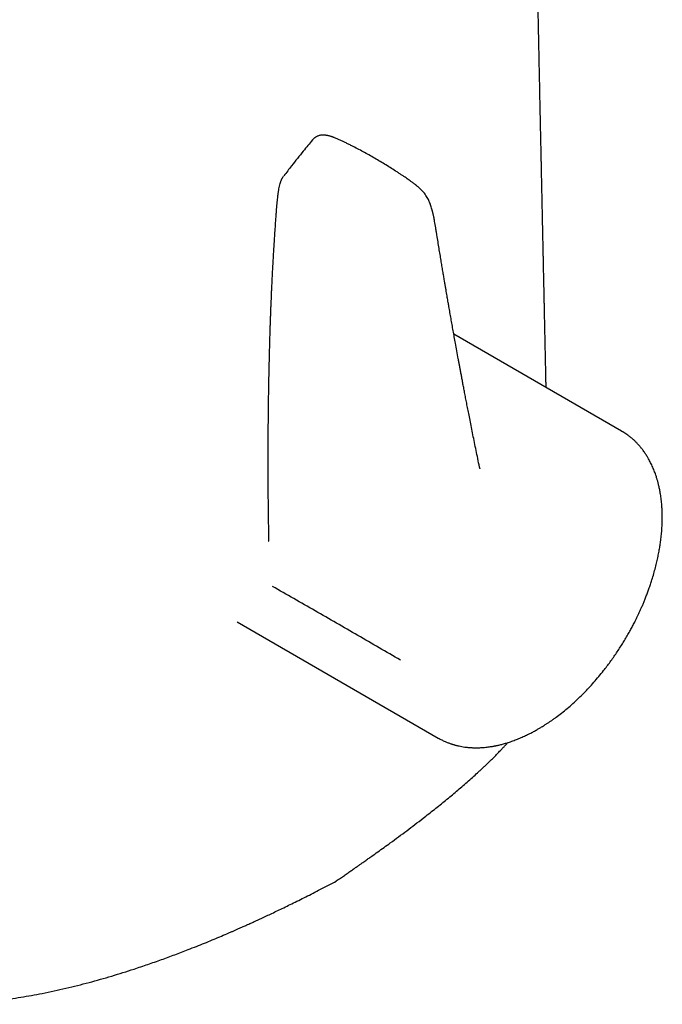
# Model space of a CAD drawing. Header units: millimetres. Extents: x 8 to 722, y 12 to 896.
# Tile 4 of 56: x 597 to 631, y 245 to 296. Entities that reach past the tile are written whole.
import ezdxf

# ---------------------------------------------------------------- set-up
doc = ezdxf.new("R2010")
doc.units = ezdxf.units.MM

msp = doc.modelspace()

# ---------------------------------------------------------------- linework, layer by layer
at = {"color": 7, "linetype": 'Continuous', "lineweight": 30}
for p, q in [((628.585, 274.51), (619.909, 279.519)), ((628.583, 274.508), (628.62, 274.486)), ((608.699, 264.629), (619.106, 258.621)), ((613.729, 251.167), (613.823, 251.224))]:
    msp.add_line(p, q, dxfattribs=at)
at = {"color": 7, "linetype": 'Continuous', "lineweight": 30, "flags": 128}
msp.add_lwpolyline([(613.824, 251.224), (613.819, 251.222), (613.807, 251.216)], dxfattribs=at)
at = {"color": 7, "linetype": 'Continuous', "lineweight": 30}
for points, knots in [([(624.684, 276.762), (624.684, 276.799), (624.682, 276.88), (624.679, 276.999), (624.677, 277.112), (624.675, 277.202), (624.674, 277.271), (624.672, 277.326), (624.671, 277.381), (624.67, 277.44), (624.668, 277.522), (624.666, 277.63), (624.663, 277.769), (624.66, 277.922), (624.656, 278.091), (624.652, 278.276), (624.647, 278.514), (624.641, 278.798), (624.634, 279.12), (624.627, 279.467), (624.619, 279.837), (624.611, 280.228), (624.603, 280.603), (624.596, 280.925), (624.59, 281.195), (624.585, 281.412), (624.581, 281.615), (624.577, 281.804), (624.573, 281.978), (624.57, 282.128), (624.568, 282.255), (624.565, 282.365), (624.563, 282.477), (624.56, 282.598), (624.557, 282.732), (624.554, 282.882), (624.551, 283.051), (624.547, 283.237), (624.543, 283.431), (624.538, 283.628), (624.534, 283.825), (624.53, 284.022), (624.525, 284.271), (624.518, 284.574), (624.511, 284.931), (624.503, 285.292), (624.495, 285.663), (624.487, 286.047), (624.481, 286.361), (624.476, 286.6), (624.472, 286.762), (624.469, 286.925), (624.465, 287.088), (624.462, 287.247), (624.459, 287.403), (624.455, 287.552), (624.452, 287.694), (624.45, 287.821), (624.447, 287.932), (624.445, 288.027), (624.444, 288.108), (624.442, 288.186), (624.44, 288.269), (624.438, 288.365), (624.436, 288.475), (624.433, 288.598), (624.431, 288.735), (624.427, 288.885), (624.424, 289.049), (624.42, 289.223), (624.413, 289.581), (624.403, 290.058), (624.39, 290.649), (624.379, 291.176), (624.37, 291.591), (624.364, 291.89), (624.36, 292.07), (624.357, 292.236), (624.354, 292.388), (624.351, 292.524), (624.349, 292.632), (624.347, 292.716), (624.346, 292.779), (624.344, 292.843), (624.343, 292.916), (624.341, 293.003), (624.339, 293.104), (624.336, 293.224), (624.333, 293.365), (624.33, 293.526), (624.326, 293.699), (624.323, 293.876), (624.317, 294.122), (624.311, 294.429), (624.303, 294.793), (624.296, 295.142), (624.289, 295.462), (624.283, 295.757), (624.278, 296.026), (624.272, 296.282), (624.267, 296.525), (624.262, 296.755), (624.258, 296.968), (624.254, 297.166), (624.25, 297.345), (624.247, 297.505), (624.244, 297.647), (624.241, 297.774), (624.239, 297.887), (624.237, 297.984), (624.235, 298.059), (624.234, 298.121), (624.233, 298.178), (624.231, 298.248), (624.229, 298.331), (624.227, 298.428), (624.225, 298.537), (624.223, 298.66), (624.22, 298.803), (624.216, 298.966), (624.212, 299.148), (624.208, 299.337), (624.204, 299.56), (624.199, 299.81), (624.193, 300.099), (624.187, 300.391), (624.181, 300.682), (624.175, 300.967), (624.169, 301.249), (624.163, 301.532), (624.157, 301.81), (624.151, 302.084), (624.146, 302.356), (624.14, 302.648), (624.133, 302.961), (624.126, 303.3), (624.119, 303.651), (624.112, 303.989), (624.105, 304.312), (624.099, 304.617), (624.092, 304.928), (624.086, 305.24), (624.08, 305.55), (624.074, 305.835), (624.068, 306.094), (624.064, 306.33), (624.059, 306.561), (624.054, 306.783), (624.05, 306.988), (624.046, 307.161), (624.043, 307.304), (624.041, 307.419), (624.039, 307.526), (624.037, 307.632), (624.034, 307.742), (624.032, 307.862), (624.029, 307.991), (624.026, 308.141), (624.023, 308.316), (624.018, 308.516), (624.014, 308.73), (624.009, 308.955), (624.003, 309.276), (623.994, 309.696), (623.983, 310.217), (623.975, 310.618), (623.97, 310.89), (623.967, 311.024), (623.964, 311.149), (623.962, 311.261), (623.96, 311.363), (623.958, 311.452), (623.957, 311.53), (623.955, 311.601), (623.954, 311.678), (623.952, 311.771), (623.949, 311.886), (623.947, 312.017), (623.944, 312.164), (623.94, 312.327), (623.937, 312.506), (623.932, 312.709), (623.928, 312.928), (623.923, 313.157), (623.919, 313.382), (623.914, 313.601), (623.909, 313.854), (623.903, 314.139), (623.897, 314.451), (623.891, 314.747), (623.885, 315.026), (623.88, 315.27), (623.876, 315.48), (623.872, 315.657), (623.869, 315.821), (623.866, 315.97), (623.863, 316.093), (623.861, 316.193), (623.859, 316.28), (623.858, 316.374), (623.855, 316.487), (623.853, 316.619), (623.849, 316.773), (623.845, 316.988), (623.84, 317.255), (623.833, 317.563), (623.828, 317.825), (623.824, 318.043), (623.82, 318.216), (623.817, 318.378), (623.814, 318.527), (623.811, 318.664), (623.808, 318.815), (623.804, 318.992), (623.8, 319.203), (623.796, 319.399), (623.792, 319.58), (623.789, 319.748), (623.785, 319.933), (623.781, 320.137), (623.777, 320.356), (623.772, 320.585), (623.767, 320.821), (623.763, 321.057), (623.758, 321.291), (623.753, 321.518), (623.749, 321.732), (623.745, 321.932), (623.741, 322.117), (623.738, 322.288), (623.734, 322.445), (623.732, 322.592), (623.728, 322.741), (623.725, 322.894), (623.722, 323.049), (623.719, 323.194), (623.717, 323.331), (623.714, 323.454), (623.712, 323.571), (623.709, 323.688), (623.707, 323.819), (623.704, 323.959), (623.701, 324.104), (623.698, 324.248), (623.694, 324.432), (623.69, 324.657), (623.684, 324.93), (623.679, 325.192), (623.674, 325.443), (623.669, 325.675), (623.665, 325.902), (623.66, 326.12), (623.656, 326.323), (623.653, 326.515), (623.649, 326.696), (623.645, 326.868), (623.642, 327.039), (623.639, 327.214), (623.635, 327.403), (623.631, 327.606), (623.626, 327.822), (623.622, 328.046), (623.617, 328.275), (623.613, 328.495), (623.609, 328.706), (623.605, 328.903), (623.601, 329.096), (623.597, 329.277), (623.594, 329.444), (623.591, 329.595), (623.588, 329.736), (623.585, 329.873), (623.582, 330.017), (623.579, 330.169), (623.576, 330.335), (623.573, 330.513), (623.569, 330.703), (623.565, 330.898), (623.561, 331.1), (623.557, 331.31), (623.552, 331.529), (623.548, 331.757), (623.543, 331.977), (623.539, 332.182), (623.536, 332.364), (623.532, 332.53), (623.529, 332.68), (623.526, 332.858), (623.522, 333.063), (623.518, 333.269), (623.514, 333.437), (623.512, 333.578), (623.509, 333.73), (623.505, 333.894), (623.502, 334.072), (623.498, 334.26), (623.494, 334.459), (623.49, 334.669), (623.486, 334.892), (623.481, 335.129), (623.476, 335.382), (623.471, 335.641), (623.466, 335.896), (623.461, 336.134), (623.457, 336.356), (623.453, 336.563), (623.449, 336.753), (623.445, 336.928), (623.442, 337.087), (623.439, 337.231), (623.437, 337.359), (623.435, 337.476), (623.432, 337.579), (623.431, 337.655), (623.43, 337.705), (623.429, 337.739), (623.429, 337.78), (623.427, 337.833), (623.426, 337.899), (623.425, 337.977), (623.423, 338.065), (623.421, 338.157), (623.419, 338.251), (623.415, 338.463), (623.411, 338.688), (623.406, 338.925), (623.403, 339.053), (623.401, 339.17), (623.399, 339.274), (623.397, 339.365), (623.396, 339.436), (623.395, 339.492), (623.394, 339.54), (623.393, 339.597), (623.391, 339.664), (623.39, 339.743), (623.388, 339.832), (623.386, 339.929), (623.384, 340.03), (623.381, 340.172), (623.378, 340.35), (623.374, 340.561), (623.37, 340.738), (623.368, 340.883), (623.365, 340.998), (623.363, 341.103), (623.362, 341.188), (623.36, 341.254), (623.359, 341.304), (623.358, 341.35), (623.357, 341.397), (623.356, 341.45), (623.355, 341.515), (623.354, 341.595), (623.352, 341.689), (623.35, 341.794), (623.347, 341.938), (623.343, 342.111), (623.34, 342.3), (623.337, 342.467), (623.334, 342.614), (623.331, 342.748), (623.329, 342.869), (623.326, 342.992), (623.324, 343.117), (623.321, 343.242), (623.319, 343.345), (623.318, 343.434), (623.316, 343.518), (623.314, 343.613), (623.312, 343.722), (623.31, 343.841), (623.306, 344.024), (623.301, 344.265), (623.297, 344.506), (623.293, 344.687), (623.291, 344.808), (623.289, 344.921), (623.287, 345.025), (623.285, 345.12), (623.283, 345.212), (623.281, 345.309), (623.279, 345.417), (623.277, 345.538), (623.274, 345.67), (623.271, 345.807), (623.269, 345.946), (623.266, 346.082), (623.263, 346.215), (623.26, 346.381), (623.256, 346.576), (623.252, 346.796), (623.248, 347.011), (623.244, 347.229), (623.239, 347.459), (623.235, 347.701), (623.23, 347.952), (623.225, 348.183), (623.221, 348.39), (623.218, 348.571), (623.214, 348.746), (623.211, 348.915), (623.208, 349.076), (623.205, 349.227), (623.202, 349.379), (623.199, 349.542), (623.196, 349.723), (623.192, 349.918), (623.188, 350.124), (623.185, 350.298), (623.182, 350.437), (623.18, 350.535), (623.178, 350.63), (623.176, 350.714), (623.175, 350.788), (623.174, 350.851), (623.173, 350.906), (623.172, 350.97), (623.17, 351.054), (623.168, 351.164), (623.165, 351.293), (623.161, 351.512), (623.155, 351.816), (623.148, 352.199), (623.142, 352.497), (623.138, 352.707), (623.136, 352.823), (623.134, 352.927), (623.132, 353.019), (623.131, 353.099), (623.129, 353.168), (623.128, 353.233), (623.127, 353.303), (623.125, 353.391), (623.123, 353.499), (623.121, 353.624), (623.118, 353.757), (623.115, 353.897), (623.113, 354.043), (623.11, 354.193), (623.107, 354.347), (623.104, 354.497), (623.101, 354.639), (623.099, 354.756), (623.097, 354.851), (623.096, 354.925), (623.094, 354.988), (623.093, 355.052), (623.092, 355.125), (623.09, 355.215), (623.088, 355.321), (623.086, 355.438), (623.084, 355.562), (623.081, 355.684), (623.079, 355.802), (623.077, 355.916), (623.075, 356.033), (623.072, 356.151), (623.07, 356.271), (623.068, 356.386), (623.066, 356.491), (623.064, 356.583), (623.063, 356.663), (623.061, 356.734), (623.06, 356.796), (623.059, 356.852), (623.058, 356.914), (623.056, 356.992), (623.054, 357.091), (623.052, 357.205), (623.05, 357.329), (623.047, 357.458), (623.045, 357.596), (623.042, 357.745), (623.039, 357.904), (623.036, 358.064), (623.033, 358.218), (623.03, 358.36), (623.028, 358.483), (623.026, 358.586), (623.024, 358.669), (623.023, 358.743), (623.022, 358.819), (623.02, 358.911), (623.017, 359.041), (623.014, 359.206), (623.011, 359.402), (623.007, 359.602), (623.003, 359.778), (623.001, 359.93), (622.998, 360.053), (622.996, 360.167), (622.994, 360.269), (622.992, 360.36), (622.991, 360.438), (622.99, 360.507), (622.988, 360.575), (622.987, 360.653), (622.985, 360.745), (622.983, 360.851), (622.981, 360.966), (622.979, 361.086), (622.976, 361.22), (622.973, 361.367), (622.97, 361.528), (622.967, 361.69), (622.964, 361.848), (622.962, 361.995), (622.959, 362.124), (622.957, 362.223), (622.956, 362.295), (622.955, 362.347), (622.954, 362.4), (622.953, 362.461), (622.951, 362.543), (622.949, 362.649), (622.947, 362.776), (622.944, 362.932), (622.941, 363.108), (622.937, 363.297), (622.934, 363.473), (622.931, 363.637), (622.928, 363.791), (622.925, 363.938), (622.922, 364.091), (622.919, 364.256), (622.916, 364.436), (622.912, 364.626), (622.908, 364.822), (622.904, 365.039), (622.9, 365.274), (622.895, 365.522), (622.891, 365.762), (622.887, 365.977), (622.883, 366.166), (622.88, 366.337), (622.877, 366.514), (622.872, 366.756), (622.867, 367.058), (622.86, 367.411), (622.854, 367.755), (622.847, 368.089), (622.841, 368.411), (622.836, 368.69), (622.833, 368.861), (622.832, 368.928)], [0, 0, 0, 0, 0.0012156, 0.0026454, 0.0038723, 0.0048962, 0.0055584, 0.0061137, 0.0066985, 0.00734, 0.0080384, 0.0093709, 0.0108711, 0.0125391, 0.0143748, 0.0163784, 0.0185497, 0.0221278, 0.0256207, 0.0290207, 0.033429, 0.0376706, 0.0417457, 0.045654, 0.0481601, 0.0505231, 0.0527284, 0.0547759, 0.0566655, 0.0583974, 0.0596473, 0.0608003, 0.061984, 0.0633001, 0.0647487, 0.0663297, 0.0682054, 0.0702388, 0.0723848, 0.0745294, 0.076667, 0.0787975, 0.0809211, 0.0847961, 0.0886476, 0.0925332, 0.0965585, 0.1007257, 0.1050348, 0.1067665, 0.1085201, 0.1102956, 0.1120931, 0.113837, 0.1154543, 0.117164, 0.1187048, 0.1200769, 0.1212801, 0.1223144, 0.1231799, 0.1239387, 0.124838, 0.1258832, 0.1270744, 0.1284114, 0.1298943, 0.1315231, 0.1332979, 0.1352186, 0.1372075, 0.1449484, 0.1507359, 0.1564573, 0.1621121, 0.1642319, 0.1661919, 0.1679921, 0.1696324, 0.171113, 0.1724336, 0.1731617, 0.1738302, 0.1744763, 0.1752608, 0.1762023, 0.1773006, 0.1785559, 0.180118, 0.18187, 0.1837999, 0.1857451, 0.1876546, 0.1917882, 0.1957441, 0.1995221, 0.2031224, 0.2061865, 0.2091088, 0.2118893, 0.2145278, 0.2170221, 0.2193453, 0.2214902, 0.2234566, 0.2251599, 0.226702, 0.2280829, 0.2293027, 0.2303612, 0.2312585, 0.2317475, 0.2323637, 0.2331235, 0.2340266, 0.2350732, 0.2362633, 0.2375968, 0.2390739, 0.2408985, 0.2429031, 0.2450053, 0.2470548, 0.2501622, 0.2531315, 0.256486, 0.2596445, 0.262607, 0.2657564, 0.2688242, 0.2718403, 0.2748047, 0.2777347, 0.2807083, 0.2842811, 0.2879305, 0.2917343, 0.2957265, 0.2989275, 0.3022403, 0.3056525, 0.3090519, 0.3124117, 0.3157318, 0.3183125, 0.3208687, 0.3234004, 0.3258434, 0.3280753, 0.3300932, 0.3314661, 0.3327187, 0.3338508, 0.334953, 0.3361523, 0.3374496, 0.3388451, 0.3403387, 0.3423555, 0.3445273, 0.3468543, 0.3493212, 0.3518412, 0.3573174, 0.3629714, 0.3688031, 0.3703644, 0.3718328, 0.3731796, 0.3744048, 0.3755083, 0.3764737, 0.3773218, 0.3780524, 0.3787604, 0.3798333, 0.3810804, 0.3825018, 0.3840975, 0.3858675, 0.3878119, 0.3899306, 0.3924471, 0.3949566, 0.397396, 0.3997654, 0.4020647, 0.4056407, 0.4090329, 0.4122411, 0.4152655, 0.4181055, 0.4201824, 0.422106, 0.4238763, 0.4254932, 0.4269568, 0.4278901, 0.4287634, 0.4297687, 0.4309638, 0.4324192, 0.4340829, 0.435955, 0.4394217, 0.4427623, 0.4459768, 0.4479567, 0.4498581, 0.4516195, 0.4532385, 0.4547149, 0.4560517, 0.4581753, 0.4604683, 0.4629308, 0.4645493, 0.4663639, 0.4683751, 0.4705828, 0.4729871, 0.4755036, 0.478058, 0.4806417, 0.4831992, 0.4856839, 0.4880107, 0.4901794, 0.4921902, 0.4940429, 0.4957376, 0.4973067, 0.498807, 0.5005968, 0.5022794, 0.5038547, 0.5053228, 0.5067219, 0.5078522, 0.5091278, 0.5105487, 0.5121052, 0.5136852, 0.5152565, 0.5168192, 0.5196622, 0.5225933, 0.5256968, 0.5281829, 0.5307545, 0.5332417, 0.5355967, 0.5378196, 0.5398749, 0.5418316, 0.5437033, 0.5454911, 0.5473755, 0.5494212, 0.5516285, 0.5539933, 0.5564356, 0.5589233, 0.5614563, 0.5635971, 0.5657694, 0.5678884, 0.5698556, 0.5716709, 0.5733341, 0.5747731, 0.5762461, 0.5778074, 0.5794572, 0.5811918, 0.5831916, 0.5852505, 0.5873684, 0.589547, 0.5918194, 0.5941985, 0.5966843, 0.599237, 0.6013792, 0.6033502, 0.6051501, 0.6067787, 0.6082412, 0.6109322, 0.6134728, 0.6149146, 0.6164188, 0.6180628, 0.6198465, 0.6217699, 0.6238388, 0.6259721, 0.6282472, 0.630664, 0.6332292, 0.6359752, 0.638906, 0.6416622, 0.6442462, 0.646658, 0.6488976, 0.6509649, 0.6528599, 0.654584, 0.6561433, 0.6575386, 0.65877, 0.6599352, 0.6609019, 0.6612274, 0.6615678, 0.6620151, 0.6625719, 0.6632962, 0.6641482, 0.6651239, 0.6661377, 0.6671547, 0.668175, 0.6730278, 0.6744859, 0.6759011, 0.6771748, 0.678304, 0.6792889, 0.6801293, 0.680613, 0.6811026, 0.6817144, 0.6824499, 0.6833091, 0.6842735, 0.6853554, 0.6864607, 0.6875373, 0.6899849, 0.6922696, 0.6943915, 0.6957418, 0.6969951, 0.6981355, 0.6991631, 0.6997512, 0.7002948, 0.7007937, 0.7012535, 0.701809, 0.7025183, 0.7033815, 0.7043985, 0.7055693, 0.7068064, 0.7090963, 0.7111995, 0.7129493, 0.7145447, 0.7159857, 0.7172854, 0.7185037, 0.7199872, 0.7213439, 0.7225738, 0.7233457, 0.7242479, 0.7252854, 0.7264582, 0.7277663, 0.7291682, 0.7324277, 0.7356081, 0.7370017, 0.7383271, 0.7395515, 0.740675, 0.7416976, 0.7426458, 0.7436838, 0.7448398, 0.7461626, 0.7476122, 0.7491395, 0.7506424, 0.7521179, 0.7535658, 0.7549863, 0.7575147, 0.7599086, 0.7621599, 0.7645058, 0.7670039, 0.7696554, 0.7723809, 0.7751615, 0.7771695, 0.7791293, 0.7810309, 0.7828744, 0.7846287, 0.7862633, 0.787797, 0.7895918, 0.7915579, 0.7936875, 0.7959288, 0.7982722, 0.799349, 0.800446, 0.8014875, 0.802409, 0.8032105, 0.8038918, 0.8044532, 0.8049835, 0.8059813, 0.8071804, 0.8085811, 0.8101833, 0.8143127, 0.8184647, 0.8226373, 0.8240221, 0.8252869, 0.8264193, 0.8274193, 0.8282867, 0.8290097, 0.8296543, 0.8304111, 0.8312991, 0.8325272, 0.8339093, 0.835361, 0.8368777, 0.8384594, 0.8401062, 0.8417654, 0.8434634, 0.8450097, 0.8463609, 0.8472855, 0.8480896, 0.8487732, 0.8493578, 0.8501643, 0.8511433, 0.852295, 0.8536001, 0.8549542, 0.8563414, 0.8575568, 0.8587966, 0.8600608, 0.8613493, 0.8626622, 0.8639438, 0.8651094, 0.8660752, 0.8669428, 0.8677121, 0.8683832, 0.868956, 0.8695248, 0.8704137, 0.8714881, 0.8727479, 0.8741251, 0.8755228, 0.8769403, 0.8786362, 0.8803597, 0.8821107, 0.8838459, 0.8853894, 0.8867227, 0.8878455, 0.888758, 0.8894255, 0.8902524, 0.8912438, 0.8923998, 0.8944926, 0.896623, 0.8987829, 0.9009724, 0.9023638, 0.9037306, 0.9049722, 0.9060826, 0.9070618, 0.9079098, 0.9086266, 0.9093028, 0.9101419, 0.9111517, 0.9123095, 0.9135962, 0.9149017, 0.9162183, 0.9179445, 0.9196894, 0.9214529, 0.9232237, 0.9248361, 0.9262354, 0.9274215, 0.9280461, 0.9285897, 0.9291224, 0.9297799, 0.9305655, 0.9317882, 0.9332254, 0.9346938, 0.9368899, 0.9389386, 0.9408397, 0.9426169, 0.9442891, 0.9458563, 0.9474073, 0.9492493, 0.9512288, 0.9532902, 0.9554209, 0.9576187, 0.9603609, 0.9630519, 0.9656855, 0.968185, 0.9700391, 0.9718455, 0.9737639, 0.9758067, 0.9797261, 0.9835706, 0.9873086, 0.9909325, 0.9944409, 0.9978061, 1, 1, 1, 1]), ([(612.595, 289.57), (612.437, 289.379), (612.074, 288.937), (611.58, 288.318), (611.247, 287.887), (611.113, 287.714)], [0, 0, 0, 0, 0.314417, 0.72532, 1, 1, 1, 1]), ([(614.63, 289.268), (614.572, 289.297), (614.461, 289.354), (614.302, 289.432), (614.159, 289.501), (614.033, 289.559), (613.922, 289.608), (613.828, 289.648), (613.75, 289.68), (613.69, 289.704), (613.646, 289.72), (613.612, 289.732), (613.578, 289.743), (613.538, 289.756), (613.491, 289.77), (613.449, 289.781), (613.416, 289.789), (613.391, 289.795), (613.363, 289.801), (613.328, 289.808), (613.286, 289.814), (613.239, 289.82), (613.193, 289.823), (613.148, 289.824), (613.104, 289.823), (613.058, 289.819), (613.005, 289.811), (612.944, 289.797), (612.879, 289.776), (612.819, 289.75), (612.774, 289.725), (612.742, 289.704), (612.719, 289.688), (612.695, 289.671), (612.667, 289.648), (612.631, 289.614), (612.606, 289.585), (612.592, 289.568)], [0, 0, 0, 0, 0.0901786, 0.1716946, 0.244934, 0.3100365, 0.3669594, 0.4155322, 0.4555273, 0.4862267, 0.508249, 0.5225201, 0.5380636, 0.5578565, 0.5814349, 0.606352, 0.6188665, 0.6300924, 0.6419094, 0.6576078, 0.6775059, 0.6988747, 0.7207972, 0.7387953, 0.756934, 0.7762255, 0.7967593, 0.8240921, 0.8527967, 0.8816429, 0.9049596, 0.9172521, 0.9286247, 0.9392509, 0.9519758, 0.9724283, 1, 1, 1, 1]), ([(616.972, 287.916), (616.782, 288.038), (616.396, 288.284), (615.813, 288.631), (615.222, 288.963), (614.828, 289.166), (614.63, 289.268)], [0, 0, 0, 0, 0.245469, 0.496872, 0.748313, 1, 1, 1, 1]), ([(619.033, 284.655), (619.023, 284.722), (619.002, 284.85), (618.972, 285.033), (618.944, 285.198), (618.918, 285.345), (618.896, 285.468), (618.876, 285.568), (618.86, 285.648), (618.846, 285.714), (618.834, 285.766), (618.824, 285.808), (618.811, 285.862), (618.791, 285.94), (618.762, 286.046), (618.73, 286.153), (618.695, 286.255), (618.659, 286.348), (618.616, 286.444), (618.564, 286.545), (618.501, 286.652), (618.426, 286.76), (618.343, 286.863), (618.256, 286.958), (618.172, 287.04), (618.098, 287.107), (618.037, 287.161), (617.992, 287.198), (617.961, 287.224), (617.935, 287.244), (617.904, 287.269), (617.863, 287.301), (617.813, 287.339), (617.755, 287.383), (617.682, 287.435), (617.596, 287.497), (617.494, 287.569), (617.381, 287.647), (617.255, 287.731), (617.118, 287.821), (617.022, 287.884), (616.972, 287.916)], [0, 0, 0, 0, 0.054759, 0.104366, 0.148879, 0.188317, 0.22265, 0.247316, 0.268349, 0.285688, 0.299259, 0.30909, 0.318444, 0.340613, 0.367634, 0.397545, 0.420062, 0.442784, 0.465898, 0.490542, 0.517792, 0.546557, 0.575896, 0.604803, 0.632281, 0.655331, 0.674329, 0.689541, 0.696602, 0.703485, 0.713112, 0.725621, 0.740948, 0.759033, 0.779838, 0.807513, 0.838791, 0.873637, 0.912057, 0.954123, 1, 1, 1, 1]), ([(611.099, 287.696), (611.088, 287.682), (611.067, 287.655), (611.042, 287.614), (611.022, 287.58), (611.008, 287.554), (610.997, 287.532), (610.984, 287.506), (610.967, 287.469), (610.948, 287.422), (610.929, 287.368), (610.903, 287.288), (610.876, 287.178), (610.852, 287.066), (610.837, 286.981), (610.826, 286.922), (610.815, 286.851), (610.804, 286.769), (610.791, 286.675), (610.778, 286.561), (610.764, 286.426), (610.749, 286.267), (610.734, 286.092), (610.719, 285.901), (610.709, 285.768), (610.703, 285.699)], [0, 0, 0, 0, 0.024864, 0.047462, 0.064541, 0.076485, 0.087954, 0.101267, 0.116352, 0.146803, 0.173416, 0.195475, 0.26663, 0.339463, 0.364674, 0.394815, 0.430661, 0.472094, 0.51904, 0.571494, 0.641677, 0.719642, 0.805313, 0.898707, 1, 1, 1, 1]), ([(610.703, 285.699), (610.693, 285.558), (610.673, 285.284), (610.645, 284.88), (610.619, 284.495), (610.596, 284.128), (610.575, 283.78), (610.556, 283.451), (610.538, 283.141), (610.523, 282.849), (610.509, 282.572), (610.496, 282.31), (610.484, 282.064), (610.473, 281.836), (610.464, 281.625), (610.456, 281.432), (610.448, 281.258), (610.442, 281.101), (610.436, 280.962), (610.432, 280.842), (610.428, 280.742), (610.425, 280.66), (610.422, 280.591), (610.42, 280.536), (610.419, 280.494), (610.417, 280.46), (610.416, 280.426), (610.415, 280.383), (610.413, 280.331), (610.41, 280.259), (610.407, 280.166), (610.403, 280.053), (610.399, 279.925), (610.394, 279.784), (610.389, 279.629), (610.384, 279.461), (610.379, 279.283), (610.373, 279.1), (610.368, 278.917), (610.362, 278.68), (610.354, 278.389), (610.345, 278.009), (610.336, 277.599), (610.327, 277.162), (610.32, 276.733), (610.313, 276.302), (610.306, 275.859), (610.301, 275.406), (610.296, 274.944), (610.292, 274.474), (610.289, 273.987), (610.287, 273.485), (610.287, 272.967), (610.287, 272.408), (610.29, 271.818), (610.294, 271.209), (610.3, 270.619), (610.307, 270.094), (610.314, 269.631), (610.322, 269.227), (610.327, 268.949), (610.33, 268.806), (610.331, 268.793)], [0, 0, 0, 0, 0.024805, 0.048573, 0.071306, 0.093004, 0.113669, 0.132959, 0.151254, 0.168554, 0.184859, 0.200439, 0.214988, 0.228506, 0.240994, 0.252452, 0.262702, 0.271958, 0.28022, 0.287488, 0.293145, 0.298007, 0.302075, 0.305348, 0.307827, 0.309513, 0.311414, 0.313939, 0.317087, 0.320771, 0.326721, 0.333475, 0.341035, 0.349399, 0.358569, 0.368544, 0.379305, 0.390248, 0.401076, 0.411788, 0.432496, 0.452761, 0.479469, 0.505365, 0.530448, 0.555671, 0.581926, 0.609218, 0.636113, 0.663943, 0.692706, 0.722403, 0.753031, 0.784588, 0.821658, 0.857619, 0.892472, 0.926218, 0.950693, 0.974552, 0.997796, 1, 1, 1, 1]), ([(621.24, 272.643), (621.21, 272.79), (621.149, 273.078), (621.062, 273.504), (620.978, 273.915), (620.898, 274.311), (620.821, 274.692), (620.749, 275.058), (620.681, 275.4), (620.619, 275.717), (620.562, 276.012), (620.508, 276.293), (620.456, 276.561), (620.408, 276.816), (620.362, 277.057), (620.319, 277.285), (620.279, 277.499), (620.242, 277.7), (620.206, 277.889), (620.173, 278.07), (620.126, 278.325), (620.066, 278.651), (619.997, 279.029), (619.934, 279.377), (619.877, 279.698), (619.821, 280.013), (619.766, 280.326), (619.711, 280.639), (619.668, 280.883), (619.637, 281.059), (619.618, 281.172), (619.596, 281.295), (619.573, 281.431), (619.547, 281.579), (619.52, 281.739), (619.491, 281.91), (619.459, 282.094), (619.424, 282.3), (619.385, 282.53), (619.342, 282.784), (619.297, 283.056), (619.249, 283.343), (619.198, 283.647), (619.146, 283.968), (619.09, 284.306), (619.053, 284.537), (619.033, 284.655)], [0, 0, 0, 0, 0.03801, 0.074646, 0.109906, 0.14379, 0.176296, 0.207425, 0.237176, 0.263236, 0.288139, 0.311883, 0.334468, 0.355896, 0.376164, 0.395275, 0.413227, 0.430021, 0.445657, 0.460627, 0.475387, 0.509354, 0.54216, 0.569472, 0.595924, 0.621727, 0.647492, 0.673256, 0.699021, 0.707678, 0.716721, 0.726801, 0.737929, 0.750104, 0.763081, 0.777069, 0.792068, 0.808077, 0.827496, 0.84822, 0.87025, 0.893586, 0.918229, 0.944178, 0.971435, 1, 1, 1, 1]), ([(619.105, 258.622), (619.137, 258.604), (619.201, 258.568), (619.285, 258.526), (619.366, 258.485), (619.449, 258.447), (619.531, 258.412), (619.608, 258.381), (619.682, 258.353), (619.744, 258.332), (619.791, 258.316), (619.825, 258.305), (619.856, 258.296), (619.888, 258.286), (619.929, 258.274), (619.981, 258.259), (620.045, 258.242), (620.135, 258.221), (620.252, 258.196), (620.401, 258.169), (620.531, 258.151), (620.634, 258.14), (620.7, 258.134), (620.755, 258.13), (620.802, 258.127), (620.853, 258.124), (620.913, 258.122), (620.985, 258.12), (621.067, 258.119), (621.159, 258.12), (621.26, 258.123), (621.374, 258.129), (621.497, 258.138), (621.627, 258.151), (621.752, 258.168), (621.856, 258.183), (621.937, 258.197), (621.993, 258.207), (622.04, 258.216), (622.085, 258.225), (622.139, 258.236), (622.207, 258.251), (622.292, 258.271), (622.387, 258.295), (622.486, 258.322), (622.587, 258.35), (622.688, 258.381), (622.835, 258.429), (623.028, 258.497), (623.267, 258.59), (623.463, 258.675), (623.615, 258.745), (623.725, 258.798), (623.833, 258.852), (623.938, 258.905), (624.038, 258.959), (624.129, 259.008), (624.208, 259.053), (624.275, 259.092), (624.341, 259.13), (624.414, 259.173), (624.497, 259.224), (624.593, 259.283), (624.7, 259.352), (624.819, 259.431), (624.944, 259.516), (625.071, 259.605), (625.252, 259.736), (625.489, 259.916), (625.78, 260.153), (626.073, 260.408), (626.358, 260.673), (626.634, 260.945), (626.897, 261.221), (627.156, 261.507), (627.409, 261.803), (627.633, 262.08), (627.829, 262.333), (627.998, 262.561), (628.164, 262.793), (628.326, 263.029), (628.483, 263.266), (628.632, 263.5), (628.775, 263.735), (628.911, 263.968), (629.04, 264.197), (629.158, 264.415), (629.258, 264.608), (629.343, 264.777), (629.415, 264.926), (629.487, 265.076), (629.557, 265.229), (629.628, 265.389), (629.7, 265.557), (629.774, 265.736), (629.851, 265.928), (629.928, 266.132), (630.006, 266.348), (630.084, 266.574), (630.169, 266.837), (630.256, 267.129), (630.341, 267.442), (630.414, 267.74), (630.476, 268.022), (630.528, 268.288), (630.571, 268.539), (630.61, 268.802), (630.644, 269.08), (630.67, 269.372), (630.687, 269.65), (630.694, 269.862), (630.695, 270.013), (630.695, 270.106), (630.694, 270.193), (630.692, 270.275), (630.689, 270.357), (630.685, 270.447), (630.679, 270.549), (630.67, 270.673), (630.658, 270.812), (630.641, 270.96), (630.623, 271.1), (630.603, 271.232), (630.582, 271.354), (630.561, 271.467), (630.539, 271.572), (630.517, 271.668), (630.496, 271.756), (630.476, 271.836), (630.456, 271.909), (630.436, 271.98), (630.413, 272.056), (630.387, 272.141), (630.355, 272.238), (630.318, 272.342), (630.275, 272.457), (630.226, 272.576), (630.174, 272.697), (630.121, 272.81), (630.067, 272.917), (630.015, 273.015), (629.967, 273.102), (629.921, 273.18), (629.875, 273.254), (629.824, 273.332), (629.768, 273.415), (629.712, 273.493), (629.658, 273.565), (629.608, 273.629), (629.556, 273.693), (629.502, 273.755), (629.448, 273.816), (629.393, 273.875), (629.341, 273.928), (629.294, 273.974), (629.253, 274.013), (629.221, 274.043), (629.19, 274.071), (629.155, 274.102), (629.11, 274.141), (629.053, 274.187), (628.985, 274.241), (628.906, 274.301), (628.813, 274.366), (628.708, 274.435), (628.632, 274.48), (628.592, 274.503)], [0, 0, 0, 0, 0.004705, 0.009574, 0.014732, 0.020235, 0.0248, 0.029577, 0.034168, 0.037947, 0.040381, 0.042292, 0.043852, 0.04563, 0.047668, 0.050731, 0.054242, 0.058182, 0.065228, 0.073048, 0.081644, 0.085628, 0.089021, 0.091819, 0.094053, 0.096204, 0.099571, 0.10315, 0.107214, 0.111875, 0.117039, 0.122342, 0.128832, 0.135238, 0.141344, 0.147145, 0.150367, 0.153055, 0.155206, 0.157182, 0.159515, 0.163014, 0.167099, 0.171742, 0.17653, 0.18133, 0.186141, 0.190962, 0.202256, 0.21357, 0.224728, 0.229927, 0.235086, 0.240207, 0.245265, 0.249865, 0.25436, 0.258088, 0.261057, 0.263965, 0.26746, 0.271412, 0.275821, 0.281053, 0.286808, 0.292851, 0.298952, 0.305114, 0.31908, 0.333344, 0.347907, 0.362775, 0.376527, 0.390336, 0.404182, 0.418062, 0.431975, 0.441932, 0.451903, 0.461888, 0.471885, 0.481889, 0.491625, 0.500926, 0.510634, 0.519817, 0.528478, 0.536617, 0.542647, 0.548356, 0.553996, 0.560174, 0.56617, 0.572619, 0.579521, 0.586879, 0.594692, 0.602962, 0.611689, 0.620636, 0.633211, 0.645239, 0.656719, 0.667646, 0.67802, 0.687838, 0.6971, 0.70925, 0.720992, 0.732324, 0.743236, 0.747337, 0.751214, 0.754865, 0.758368, 0.761598, 0.765416, 0.769821, 0.774816, 0.781491, 0.788138, 0.794438, 0.800391, 0.805996, 0.811251, 0.816156, 0.820712, 0.824921, 0.828782, 0.832295, 0.835612, 0.839251, 0.84348, 0.848301, 0.853714, 0.859384, 0.866044, 0.872511, 0.878784, 0.884863, 0.890576, 0.895738, 0.900102, 0.904449, 0.9092, 0.914324, 0.919809, 0.923919, 0.928114, 0.932359, 0.936653, 0.940995, 0.945385, 0.949479, 0.953032, 0.956043, 0.958513, 0.9603, 0.962791, 0.965988, 0.969891, 0.9745, 0.979815, 0.985837, 0.992565, 1, 1, 1, 1]), ([(621.273, 272.561), (621.273, 272.562), (621.272, 272.563), (621.27, 272.564), (621.269, 272.566), (621.268, 272.567), (621.267, 272.569), (621.263, 272.576), (621.258, 272.586), (621.252, 272.6), (621.246, 272.618), (621.242, 272.634), (621.24, 272.643)], [0, 0, 0, 0, 0.134579, 0.245125, 0.330719, 0.390453, 0.436621, 0.522189, 0.642561, 0.743401, 0.862011, 1, 1, 1, 1]), ([(617.146, 262.651), (616.411, 263.078), (614.942, 263.934), (612.738, 265.206), (611.269, 266.047), (610.535, 266.467)], [0, 0, 0, 0, 0.3333384, 0.6666626, 1, 1, 1, 1]), ([(613.824, 251.224), (613.897, 251.275), (614.038, 251.372), (614.244, 251.515), (614.437, 251.648), (614.617, 251.773), (614.783, 251.889), (614.936, 251.996), (615.073, 252.092), (615.194, 252.177), (615.3, 252.251), (615.396, 252.319), (615.486, 252.383), (615.573, 252.444), (615.737, 252.561), (615.979, 252.733), (616.299, 252.963), (616.802, 253.328), (617.479, 253.828), (618.24, 254.406), (618.907, 254.929), (619.485, 255.395), (620.051, 255.867), (620.604, 256.343), (621.009, 256.705), (621.276, 256.951), (621.412, 257.078), (621.55, 257.208), (621.69, 257.342), (621.832, 257.48), (621.973, 257.621), (622.096, 257.745), (622.199, 257.85), (622.279, 257.933), (622.351, 258.009), (622.417, 258.079), (622.478, 258.143), (622.538, 258.208), (622.601, 258.277), (622.655, 258.337), (622.688, 258.374), (622.698, 258.385)], [0, 0, 0, 0, 0.0223662, 0.0434173, 0.0631508, 0.0815648, 0.0986575, 0.1144275, 0.1288736, 0.1409522, 0.1519171, 0.1617678, 0.1707892, 0.1798145, 0.1888975, 0.2218056, 0.2554446, 0.289428, 0.3804546, 0.4714804, 0.5364991, 0.6015175, 0.666534, 0.731544, 0.7965466, 0.8131104, 0.8299829, 0.8472766, 0.8649919, 0.8831299, 0.9016914, 0.9200973, 0.9317239, 0.9424582, 0.9523, 0.9612492, 0.9693053, 0.9772633, 0.9860993, 0.9958166, 1, 1, 1, 1]), ([(575.331, 251.235), (575.39, 251.201), (575.505, 251.134), (575.671, 251.039), (575.825, 250.95), (575.966, 250.869), (576.093, 250.796), (576.207, 250.73), (576.309, 250.672), (576.398, 250.62), (576.477, 250.575), (576.546, 250.535), (576.602, 250.503), (576.643, 250.48), (576.672, 250.463), (576.696, 250.449), (576.725, 250.433), (576.767, 250.408), (576.826, 250.375), (576.902, 250.331), (576.993, 250.28), (577.094, 250.222), (577.2, 250.161), (577.359, 250.071), (577.571, 249.951), (577.856, 249.791), (578.166, 249.617), (578.502, 249.43), (578.881, 249.222), (579.297, 248.995), (579.745, 248.755), (580.185, 248.522), (580.677, 248.266), (581.226, 247.986), (581.84, 247.683), (582.463, 247.387), (583.095, 247.098), (583.68, 246.844), (584.215, 246.622), (584.698, 246.432), (585.189, 246.248), (585.69, 246.072), (586.199, 245.906), (586.716, 245.749), (587.24, 245.603), (587.774, 245.467), (588.288, 245.35), (588.781, 245.249), (589.25, 245.164), (589.722, 245.089), (590.198, 245.023), (590.678, 244.968), (591.152, 244.923), (591.62, 244.889), (592.082, 244.865), (592.545, 244.849), (593.009, 244.843), (593.515, 244.846), (594.06, 244.86), (594.646, 244.889), (595.228, 244.931), (595.808, 244.985), (596.382, 245.05), (596.949, 245.126), (597.508, 245.211), (598.063, 245.306), (598.637, 245.414), (599.23, 245.536), (599.84, 245.673), (600.443, 245.819), (601.04, 245.974), (601.63, 246.137), (602.216, 246.307), (602.795, 246.484), (603.417, 246.684), (604.081, 246.907), (604.784, 247.155), (605.48, 247.411), (606.081, 247.64), (606.59, 247.841), (607.005, 248.008), (607.406, 248.172), (607.792, 248.334), (608.093, 248.462), (608.312, 248.557), (608.455, 248.619), (608.597, 248.681), (608.742, 248.745), (608.897, 248.813), (609.066, 248.888), (609.256, 248.974), (609.468, 249.07), (609.702, 249.177), (609.953, 249.293), (610.221, 249.418), (610.505, 249.552), (610.805, 249.695), (611.121, 249.847), (611.453, 250.009), (611.8, 250.181), (612.161, 250.361), (612.534, 250.549), (612.92, 250.747), (613.32, 250.953), (613.591, 251.095), (613.729, 251.167)], [0, 0, 0, 0, 0.005573, 0.010751, 0.015533, 0.019919, 0.023909, 0.027442, 0.030594, 0.033364, 0.035751, 0.038001, 0.039757, 0.04102, 0.041789, 0.042451, 0.043336, 0.044457, 0.046386, 0.048761, 0.051582, 0.05481, 0.058136, 0.061494, 0.069541, 0.077771, 0.087806, 0.098098, 0.10859, 0.122417, 0.135903, 0.149049, 0.161855, 0.179695, 0.19747, 0.215233, 0.232989, 0.250722, 0.263605, 0.276484, 0.28937, 0.302272, 0.315215, 0.328003, 0.340837, 0.353685, 0.366527, 0.377399, 0.388229, 0.399028, 0.409807, 0.420582, 0.431372, 0.441575, 0.451803, 0.462043, 0.472281, 0.482503, 0.495471, 0.508404, 0.521349, 0.534306, 0.547273, 0.560019, 0.572771, 0.585523, 0.598267, 0.612724, 0.627139, 0.641544, 0.655957, 0.670382, 0.684819, 0.699268, 0.713728, 0.731883, 0.750056, 0.76822, 0.786362, 0.797753, 0.80893, 0.819777, 0.830297, 0.840489, 0.844475, 0.848409, 0.852291, 0.856208, 0.860499, 0.8652, 0.87031, 0.876406, 0.882997, 0.890085, 0.897669, 0.90575, 0.914329, 0.923405, 0.932979, 0.943052, 0.953624, 0.964494, 0.975846, 0.987681, 1, 1, 1, 1])]:
    msp.add_open_spline(points, degree=3, knots=knots, dxfattribs=at)

doc.saveas('drawing.dxf')
